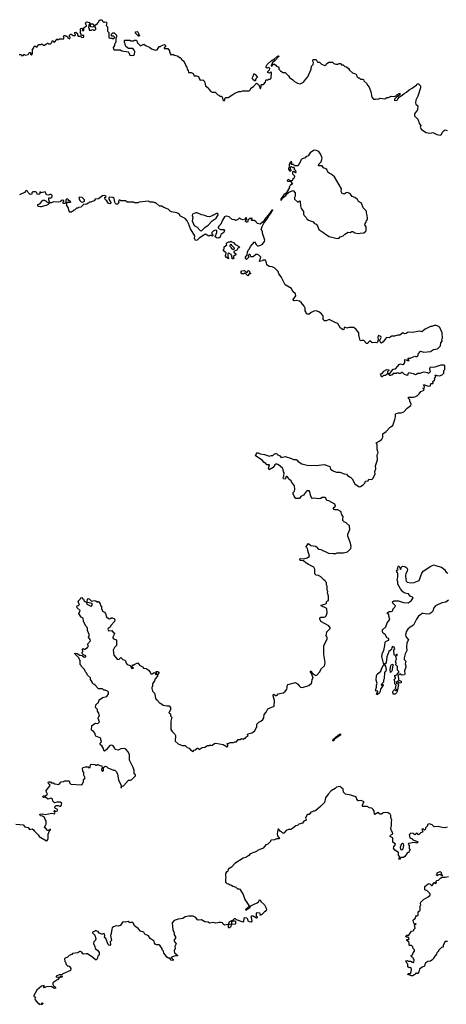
# Model space of a CAD drawing. Extents: x 2528705 to 2678277, y 911730 to 1023331.
# Tile 49 of 241: x 2600124 to 2606670, y 933367 to 948482. Entities that reach past the tile are written whole.
import ezdxf

# ---------------------------------------------------------------- set-up
doc = ezdxf.new("R2010")
doc.units = 0

msp = doc.modelspace()

# ---------------------------------------------------------------- linework, layer by layer
at = {"layer": '0CON20XD'}
for points in [[(2600115, 947950), (2600148, 947948), (2600155, 947930), (2600178, 947932), (2600185, 947950), (2600195, 947950), (2600205, 947940), (2600255, 947950), (2600262, 947968), (2600275, 947980), (2600288, 947978), (2600290, 947955), (2600305, 947940), (2600320, 947965), (2600320, 948025), (2600338, 948052), (2600340, 948065), (2600355, 948080), (2600385, 948062), (2600415, 948100), (2600455, 948100), (2600465, 948110), (2600482, 948092), (2600505, 948090), (2600522, 948108), (2600538, 948112), (2600545, 948120), (2600555, 948120), (2600565, 948110), (2600597, 948113), (2600618, 948132), (2600622, 948158), (2600638, 948158), (2600642, 948142), (2600655, 948140), (2600688, 948172), (2600695, 948190), (2600705, 948180), (2600725, 948180), (2600735, 948190), (2600775, 948190), (2600788, 948182), (2600800, 948195), (2600800, 948215), (2600790, 948225), (2600805, 948240), (2600825, 948240), (2600832, 948232), (2600848, 948228), (2600858, 948218), (2600862, 948202), (2600895, 948190), (2600900, 948215), (2600890, 948225), (2600890, 948245), (2600902, 948258), (2600915, 948260), (2600945, 948240), (2600975, 948240), (2600980, 948255), (2600970, 948265), (2600970, 948285), (2600985, 948290), (2601008, 948268), (2601010, 948245), (2601022, 948232), (2601055, 948230), (2601075, 948210), (2601108, 948212), (2601108, 948238), (2601072, 948242), (2601050, 948295), (2601060, 948305), (2601058, 948318), (2601050, 948325), (2601062, 948348), (2601075, 948350), (2601090, 948335), (2601080, 948325), (2601092, 948312), (2601108, 948322), (2601110, 948355), (2601132, 948378), (2601150, 948385), (2601150, 948395), (2601132, 948425), (2601140, 948440), (2601155, 948450), (2601188, 948438), (2601205, 948420), (2601247, 948417), (2601260, 948405), (2601260, 948385), (2601245, 948370), (2601212, 948372), (2601210, 948405), (2601205, 948410), (2601192, 948408), (2601182, 948398), (2601180, 948355), (2601190, 948345), (2601192, 948322), (2601225, 948320), (2601232, 948328), (2601245, 948330), (2601255, 948320), (2601275, 948320), (2601290, 948335), (2601290, 948355), (2601280, 948365), (2601282, 948398), (2601318, 948422), (2601322, 948438), (2601338, 948452), (2601342, 948468), (2601358, 948482), (2601375, 948482), (2601390, 948475), (2601395, 948460), (2601415, 948440), (2601425, 948450), (2601450, 948445), (2601460, 948435), (2601450, 948395), (2601470, 948375), (2601470, 948305), (2601490, 948285), (2601490, 948205), (2601515, 948198), (2601535, 948200), (2601545, 948192), (2601567, 948193), (2601578, 948202), (2601580, 948215), (2601565, 948230), (2601535, 948230), (2601530, 948235), (2601532, 948258), (2601555, 948280), (2601575, 948280), (2601608, 948245), (2601610, 948215), (2601600, 948205), (2601600, 948145), (2601590, 948115), (2601580, 948105), (2601580, 948085), (2601560, 948055), (2601562, 948032), (2601575, 948020), (2601665, 948020), (2601693, 948003), (2601787, 947987), (2601798, 947978), (2601815, 947940), (2601845, 947932), (2601872, 947938), (2601885, 947950), (2601892, 947992), (2601880, 948015), (2601858, 948038), (2601795, 948040), (2601752, 948072), (2601748, 948088), (2601740, 948095), (2601740, 948115), (2601730, 948125), (2601730, 948165), (2601735, 948170), (2601815, 948170), (2601825, 948160), (2601875, 948160), (2601885, 948170), (2601915, 948170), (2601932, 948125), (2601975, 948080), (2602027, 948107), (2602065, 948080), (2602115, 948062), (2602145, 948037), (2602205, 948013), (2602232, 948018), (2602265, 948070), (2602285, 948070), (2602295, 948080), (2602345, 948100), (2602360, 948085), (2602360, 948065), (2602342, 948048), (2602342, 948042), (2602398, 948038), (2602420, 948005), (2602420, 947985), (2602438, 947958), (2602442, 947942), (2602455, 947950), (2602485, 947950), (2602495, 947940), (2602545, 947930), (2602575, 947900), (2602585, 947900), (2602600, 947885), (2602600, 947875), (2602635, 947850), (2602662, 947805), (2602673, 947773), (2602690, 947755), (2602693, 947723), (2602710, 947705), (2602712, 947672), (2602755, 947670), (2602785, 947658), (2602802, 947622), (2602835, 947622), (2602865, 947610), (2602875, 947580), (2602895, 947552), (2602935, 947558), (2602949, 947549), (2602967, 947517), (2602977, 947465), (2603018, 947438), (2603027, 947415), (2603055, 947378), (2603075, 947368), (2603125, 947370), (2603165, 947330), (2603180, 947325), (2603195, 947310), (2603217, 947307), (2603228, 947298), (2603243, 947253), (2603255, 947240), (2603265, 947240), (2603272, 947255), (2603270, 947275), (2603285, 947290), (2603322, 947288), (2603395, 947332), (2603423, 947357), (2603485, 947382), (2603515, 947378), (2603545, 947388), (2603645, 947390), (2603665, 947410), (2603671, 947429), (2603710, 947455), (2603755, 947510), (2603786, 947486), (2603799, 947469), (2603812, 947425), (2603820, 947425), (2603830, 947455), (2603830, 947485), (2603835, 947490), (2603865, 947490), (2603898, 947522), (2603900, 947555), (2603905, 947560), (2603935, 947560), (2603945, 947570), (2603968, 947572), (2603980, 947585), (2603990, 947665), (2603975, 947680), (2603955, 947660), (2603930, 947665), (2603930, 947685), (2603958, 947712), (2603960, 947735), (2603945, 947750), (2603915, 947740), (2603902, 947752), (2603923, 947795), (2603985, 947850), (2604035, 947880), (2604080, 947925), (2604095, 947930), (2604100, 947925), (2604098, 947915), (2604072, 947898), (2604066, 947874), (2604042, 947858), (2604015, 947830), (2604000, 947825), (2604000, 947805), (2603982, 947785), (2603982, 947772), (2603995, 947770), (2604012, 947798), (2604035, 947802), (2604053, 947783), (2604065, 947768), (2604100, 947755), (2604100, 947725), (2604120, 947705), (2604125, 947690), (2604135, 947690), (2604163, 947673), (2604195, 947670), (2604249, 947619), (2604264, 947594), (2604315, 947560), (2604338, 947535), (2604386, 947506), (2604425, 947499), (2604479, 947521), (2604508, 947565), (2604543, 947605), (2604598, 947725), (2604603, 947767), (2604627, 947793), (2604630, 947825), (2604620, 947845), (2604625, 947870), (2604675, 947870), (2604692, 947832), (2604725, 947830), (2604755, 947800), (2604805, 947780), (2604820, 947785), (2604830, 947805), (2604865, 947830), (2604925, 947830), (2604945, 947810), (2604975, 947802), (2605005, 947802), (2605025, 947812), (2605045, 947810), (2605062, 947792), (2605087, 947787), (2605115, 947762), (2605137, 947757), (2605170, 947735), (2605185, 947710), (2605230, 947665), (2605275, 947650), (2605290, 947635), (2605295, 947610), (2605315, 947590), (2605335, 947588), (2605355, 947570), (2605385, 947572), (2605398, 947565), (2605404, 947544), (2605450, 947505), (2605460, 947475), (2605486, 947446), (2605512, 947375), (2605528, 947295), (2605555, 947262), (2605585, 947260), (2605595, 947270), (2605625, 947262), (2605655, 947280), (2605725, 947270), (2605755, 947290), (2605785, 947290), (2605825, 947308), (2605877, 947303), (2605898, 947312), (2605913, 947327)], [(2601955, 948230), (2601945, 948230), (2601900, 948275), (2601902, 948298), (2601925, 948300), (2601940, 948285), (2601952, 948252), (2601960, 948245), (2601955, 948230)], [(2603735, 947540), (2603702, 947562), (2603691, 947585), (2603712, 947625), (2603715, 947650), (2603725, 947650), (2603739, 947639), (2603770, 947605), (2603770, 947595), (2603746, 947574), (2603735, 947540)], [(2605913, 947327), (2605945, 947348), (2605955, 947350), (2605960, 947345), (2605955, 947330), (2605938, 947312), (2605910, 947300), (2605875, 947260), (2605875, 947240), (2605914, 947246), (2605924, 947266), (2605954, 947296), (2605995, 947323), (2606025, 947352), (2606059, 947371), (2606102, 947408), (2606148, 947432), (2606185, 947462), (2606213, 947477), (2606225, 947498), (2606245, 947500), (2606272, 947465), (2606272, 947438), (2606235, 947310), (2606204, 947246), (2606198, 947205), (2606200, 947185), (2606232, 947162), (2606227, 947097), (2606180, 947035), (2606180, 947005), (2606232, 946955), (2606257, 946885), (2606277, 946857), (2606270, 946835), (2606287, 946797), (2606361, 946751), (2606415, 946741), (2606446, 946744), (2606465, 946752), (2606525, 946720), (2606575, 946710), (2606595, 946721), (2606612, 946755), (2606635, 946782), (2606655, 946790), (2606685, 946780)], [(2604995, 945122), (2605005, 945130), (2605025, 945130), (2605043, 945147), (2605085, 945162), (2605115, 945192), (2605165, 945222), (2605195, 945218), (2605218, 945232), (2605235, 945232), (2605265, 945210), (2605325, 945200), (2605347, 945207), (2605405, 945210), (2605436, 945234), (2605442, 945245), (2605438, 945305), (2605422, 945335), (2605423, 945353), (2605442, 945375), (2605443, 945407), (2605460, 945415), (2605463, 945435), (2605457, 945477), (2605443, 945515), (2605446, 945545), (2605393, 945595), (2605368, 945665), (2605324, 945694), (2605305, 945722), (2605285, 945740), (2605265, 945753), (2605226, 945766), (2605200, 945805), (2605187, 945815), (2605155, 945831), (2605132, 945825), (2605105, 945802), (2605070, 945815), (2605057, 945847), (2605062, 945885), (2604955, 946068), (2604903, 946113), (2604874, 946124), (2604851, 946141), (2604835, 946182), (2604823, 946193), (2604785, 946208), (2604765, 946238), (2604710, 946240), (2604712, 946265), (2604750, 946300), (2604766, 946356), (2604746, 946415), (2604715, 946460), (2604674, 946474), (2604655, 946480), (2604634, 946476), (2604581, 946439), (2604550, 946395), (2604515, 946378), (2604505, 946362), (2604460, 946345), (2604440, 946325), (2604430, 946295), (2604410, 946275), (2604395, 946240), (2604345, 946240), (2604325, 946260), (2604302, 946262), (2604290, 946275), (2604300, 946285), (2604295, 946310), (2604270, 946285), (2604268, 946272), (2604260, 946265), (2604260, 946235), (2604270, 946225), (2604250, 946205), (2604250, 946185), (2604258, 946178), (2604262, 946162), (2604285, 946160), (2604290, 946165), (2604288, 946178), (2604280, 946185), (2604280, 946225), (2604295, 946230), (2604312, 946212), (2604325, 946220), (2604338, 946208), (2604330, 946195), (2604358, 946168), (2604362, 946138), (2604355, 946130), (2604325, 946150), (2604310, 946145), (2604310, 946115), (2604338, 946088), (2604340, 946075), (2604330, 946045), (2604312, 946028), (2604305, 946010), (2604275, 946010), (2604245, 946028), (2604230, 946015), (2604235, 946002), (2604278, 945998), (2604310, 945965), (2604272, 945938), (2604270, 945925), (2604260, 945915), (2604262, 945905), (2604211, 945819), (2604175, 945792), (2604132, 945732), (2604130, 945710), (2604135, 945712), (2604174, 945756), (2604208, 945782), (2604222, 945808), (2604254, 945836), (2604318, 945858), (2604350, 945825), (2604350, 945775), (2604338, 945752), (2604338, 945728), (2604388, 945688), (2604402, 945688), (2604415, 945700), (2604428, 945688), (2604432, 945625), (2604442, 945585), (2604477, 945537), (2604478, 945495), (2604488, 945475), (2604518, 945448), (2604530, 945425), (2604555, 945403), (2604625, 945378), (2604645, 945352), (2604675, 945342), (2604696, 945316), (2604715, 945262), (2604793, 945213), (2604815, 945188), (2604870, 945155), (2604995, 945122)], [(2605622, 943565), (2605616, 943534), (2605605, 943520), (2605585, 943527), (2605533, 943523), (2605495, 943550), (2605470, 943525), (2605468, 943512), (2605445, 943512), (2605405, 943557), (2605377, 943557), (2605355, 943550), (2605343, 943575), (2605327, 943647), (2605327, 943677), (2605289, 943729), (2605250, 943755), (2605175, 943757), (2605145, 943748), (2605125, 943758), (2605105, 943757), (2605100, 943725), (2605085, 943720), (2605047, 943747), (2605005, 943818), (2604975, 943827), (2604875, 943878), (2604825, 943860), (2604802, 943862), (2604782, 943882), (2604778, 943935), (2604755, 943968), (2604715, 943997), (2604675, 944013), (2604635, 944010), (2604608, 943992), (2604595, 943990), (2604565, 943960), (2604535, 943960), (2604520, 943975), (2604520, 943985), (2604502, 944015), (2604502, 944055), (2604488, 944085), (2604448, 944138), (2604415, 944160), (2604372, 944172), (2604335, 944168), (2604324, 944174), (2604322, 944185), (2604359, 944245), (2604355, 944272), (2604315, 944312), (2604293, 944355), (2604195, 944410), (2604134, 944534), (2604102, 944582), (2604092, 944615), (2604039, 944669), (2603999, 944689), (2603953, 944693), (2603915, 944720), (2603912, 944752), (2603895, 944790), (2603855, 944790), (2603847, 944783), (2603802, 944772), (2603822, 944835), (2603795, 944870), (2603775, 944878), (2603745, 944877), (2603705, 944842), (2603675, 944842), (2603668, 944848), (2603665, 944870), (2603657, 944877), (2603643, 944877), (2603630, 944865), (2603640, 944835), (2603605, 944802), (2603588, 944818), (2603588, 944835), (2603612, 944875), (2603619, 944915), (2603631, 944945), (2603649, 944965), (2603665, 945001), (2603725, 945070), (2603751, 945031), (2603775, 945012), (2603795, 945012), (2603845, 945032), (2603882, 945075), (2603886, 945096), (2603850, 945205), (2603850, 945225), (2603845, 945240), (2603830, 945255), (2603843, 945307), (2603869, 945361), (2603922, 945425), (2603951, 945479), (2603975, 945507), (2603998, 945552), (2604006, 945555), (2604006, 945566), (2604003, 945557), (2603995, 945556), (2603942, 945488), (2603896, 945435), (2603871, 945389), (2603815, 945342), (2603772, 945352), (2603752, 945372), (2603748, 945388), (2603732, 945392), (2603725, 945400), (2603682, 945402), (2603680, 945415), (2603690, 945425), (2603685, 945440), (2603675, 945430), (2603655, 945430), (2603632, 945408), (2603620, 945375), (2603605, 945372), (2603590, 945385), (2603592, 945408), (2603610, 945415), (2603605, 945440), (2603595, 945440), (2603578, 945422), (2603555, 945412), (2603515, 945420), (2603495, 945440), (2603468, 945412), (2603435, 945400), (2603425, 945410), (2603385, 945413), (2603336, 945456), (2603304, 945464), (2603275, 945462), (2603264, 945455), (2603234, 945405), (2603212, 945345), (2603180, 945315), (2603170, 945295), (2603170, 945285), (2603185, 945270), (2603205, 945263), (2603255, 945262), (2603268, 945245), (2603256, 945214), (2603210, 945185), (2603198, 945142), (2603175, 945128), (2603142, 945132), (2603120, 945155), (2603128, 945162), (2603150, 945215), (2603150, 945245), (2603125, 945250), (2603093, 945237), (2603070, 945215), (2603070, 945195), (2603088, 945178), (2603088, 945162), (2603075, 945160), (2603065, 945170), (2603045, 945170), (2603038, 945162), (2603025, 945160), (2602975, 945188), (2602965, 945187), (2602880, 945130), (2602845, 945100), (2602822, 945092), (2602808, 945125), (2602812, 945162), (2602745, 945270), (2602713, 945353), (2602694, 945394), (2602665, 945432), (2602590, 945465), (2602580, 945475), (2602580, 945485), (2602555, 945508), (2602535, 945518), (2602455, 945532), (2602430, 945545), (2602400, 945575), (2602335, 945600), (2602305, 945622), (2602268, 945618), (2602215, 945670), (2602195, 945670), (2602175, 945680), (2602125, 945682), (2602095, 945698), (2601955, 945680), (2601935, 945670), (2601885, 945670), (2601875, 945680), (2601775, 945680), (2601745, 945700), (2601675, 945700), (2601665, 945710), (2601645, 945710), (2601640, 945685), (2601650, 945675), (2601625, 945650), (2601605, 945650), (2601592, 945662), (2601583, 945683), (2601575, 945740), (2601555, 945752), (2601505, 945760), (2601493, 945747), (2601492, 945725), (2601520, 945675), (2601518, 945662), (2601505, 945658), (2601485, 945662), (2601474, 945674), (2601460, 945700), (2601440, 945715), (2601430, 945735), (2601432, 945758), (2601445, 945760), (2601450, 945775), (2601425, 945782), (2601395, 945780), (2601335, 945730), (2601283, 945727), (2601268, 945702), (2601235, 945692), (2601215, 945680), (2601195, 945680), (2601185, 945670), (2601172, 945668), (2601155, 945650), (2601103, 945647), (2601070, 945615), (2601068, 945602), (2601025, 945600), (2601015, 945590), (2600995, 945590), (2600965, 945560), (2600955, 945560), (2600935, 945540), (2600922, 945538), (2600915, 945530), (2600895, 945530), (2600882, 945542), (2600867, 945597), (2600848, 945628), (2600848, 945658), (2600840, 945665), (2600855, 945680), (2600905, 945680), (2600910, 945685), (2600895, 945700), (2600872, 945702), (2600870, 945715), (2600857, 945727), (2600845, 945727), (2600830, 945715), (2600830, 945675), (2600815, 945660), (2600792, 945662), (2600790, 945685), (2600800, 945695), (2600800, 945705), (2600785, 945712), (2600760, 945705), (2600742, 945688), (2600715, 945682), (2600645, 945688), (2600607, 945673), (2600595, 945670), (2600582, 945682), (2600570, 945715), (2600572, 945748), (2600605, 945750), (2600620, 945765), (2600620, 945785), (2600607, 945797), (2600585, 945798), (2600565, 945790), (2600535, 945792), (2600515, 945840), (2600455, 945822), (2600430, 945840), (2600430, 945815), (2600415, 945800), (2600392, 945802), (2600385, 945830), (2600365, 945838), (2600325, 945838), (2600310, 945825), (2600308, 945802), (2600285, 945800), (2600255, 945830), (2600245, 945850), (2600225, 945858), (2600195, 945832), (2600120, 945795)], [(2600445, 945608), (2600410, 945615), (2600400, 945625), (2600400, 945645), (2600430, 945655), (2600470, 945695), (2600475, 945710), (2600505, 945710), (2600515, 945700), (2600525, 945700), (2600545, 945680), (2600580, 945665), (2600560, 945645), (2600540, 945635), (2600455, 945612), (2600445, 945608)], [(2601085, 945682), (2601120, 945695), (2601117, 945717), (2601080, 945755), (2601042, 945758), (2601032, 945745), (2601048, 945705), (2601065, 945688), (2601085, 945682)], [(2602915, 945242), (2602965, 945293), (2603015, 945327), (2603076, 945394), (2603136, 945434), (2603168, 945485), (2603165, 945510), (2603143, 945507), (2603095, 945480), (2603085, 945480), (2603075, 945470), (2603035, 945458), (2603001, 945461), (2602965, 945478), (2602915, 945488), (2602845, 945518), (2602825, 945518), (2602774, 945496), (2602768, 945475), (2602778, 945445), (2602770, 945395), (2602802, 945325), (2602846, 945296), (2602895, 945248), (2602915, 945242)], [(2603405, 944810), (2603382, 944812), (2603380, 944855), (2603372, 944862), (2603368, 944878), (2603335, 944900), (2603320, 944895), (2603320, 944835), (2603330, 944825), (2603328, 944812), (2603308, 944828), (2603295, 944830), (2603280, 944855), (2603290, 944905), (2603250, 944935), (2603250, 944955), (2603260, 944965), (2603260, 944995), (2603300, 945025), (2603292, 945045), (2603301, 945059), (2603335, 945072), (2603355, 945070), (2603365, 945080), (2603372, 945072), (2603405, 945060), (2603432, 945032), (2603468, 945018), (2603482, 945002), (2603500, 944995), (2603485, 944980), (2603470, 944975), (2603458, 944942), (2603410, 944925), (2603412, 944912), (2603438, 944888), (2603440, 944875), (2603400, 944845), (2603402, 944832), (2603410, 944825), (2603405, 944810)], [(2603415, 944960), (2603420, 944975), (2603380, 945015), (2603380, 945025), (2603355, 945030), (2603350, 945005), (2603370, 944985), (2603370, 944975), (2603395, 944960), (2603415, 944960)], [(2603625, 944550), (2603585, 944590), (2603575, 944590), (2603565, 944580), (2603532, 944582), (2603518, 944605), (2603531, 944629), (2603572, 944632), (2603605, 944600), (2603618, 944612), (2603622, 944628), (2603635, 944630), (2603650, 944615), (2603652, 944602), (2603670, 944585), (2603642, 944578), (2603625, 944550)], [(2602385, 937950), (2602417, 937947), (2602440, 937925), (2602438, 937895), (2602412, 937835), (2602440, 937825), (2602440, 937795), (2602456, 937775), (2602444, 937714), (2602442, 937585), (2602464, 937554), (2602502, 937515), (2602512, 937495), (2602510, 937405), (2602555, 937368), (2602618, 937338), (2602665, 937340), (2602692, 937312), (2602725, 937300), (2602742, 937275), (2602785, 937250), (2602802, 937268), (2602818, 937272), (2602845, 937300), (2602858, 937298), (2602875, 937280), (2602925, 937310), (2602967, 937313), (2603005, 937340), (2603035, 937340), (2603045, 937350), (2603055, 937340), (2603077, 937343), (2603115, 937370), (2603135, 937377), (2603244, 937354), (2603305, 937320), (2603318, 937325), (2603320, 937335), (2603318, 937348), (2603300, 937365), (2603305, 937370), (2603325, 937370), (2603355, 937388), (2603405, 937388), (2603425, 937398), (2603452, 937398), (2603475, 937430), (2603505, 937430), (2603525, 937450), (2603555, 937440), (2603575, 937452), (2603587, 937453), (2603597, 937473), (2603627, 937493), (2603620, 937505), (2603625, 937520), (2603687, 937533), (2603729, 937561), (2603760, 937625), (2603763, 937667), (2603794, 937696), (2603825, 937712), (2603855, 937740), (2603868, 937765), (2603873, 937817), (2603907, 937853), (2603930, 937905), (2604027, 937943), (2604033, 938033), (2604014, 938104), (2604015, 938120), (2604025, 938130), (2604048, 938108), (2604065, 938108), (2604076, 938114), (2604088, 938132), (2604165, 938150), (2604195, 938168), (2604223, 938205), (2604229, 938225), (2604227, 938255), (2604238, 938275), (2604355, 938309), (2604389, 938289), (2604415, 938251), (2604435, 938237), (2604465, 938230), (2604560, 938260), (2604599, 938295), (2604609, 938315), (2604611, 938355), (2604626, 938375), (2604602, 938445), (2604585, 938460), (2604585, 938482), (2604595, 938486), (2604611, 938451), (2604653, 938423), (2604665, 938417), (2604685, 938418), (2604722, 938465), (2604755, 938520), (2604800, 938565), (2604807, 938583), (2604812, 938615), (2604790, 938735), (2604790, 938815), (2604793, 938875), (2604840, 938975), (2604840, 939005), (2604822, 939025), (2604832, 939045), (2604838, 939085), (2604888, 939135), (2604887, 939147), (2604865, 939178), (2604746, 939246), (2604727, 939285), (2604731, 939299), (2604745, 939309), (2604795, 939308), (2604810, 939315), (2604825, 939330), (2604840, 939375), (2604835, 939440), (2604825, 939450), (2604750, 939485), (2604750, 939495), (2604820, 939515), (2604830, 939525), (2604830, 939545), (2604845, 939560), (2604860, 939565), (2604862, 939635), (2604848, 939685), (2604852, 939705), (2604842, 939725), (2604840, 939785), (2604830, 939805), (2604830, 939845), (2604810, 939865), (2604805, 939880), (2604795, 939880), (2604745, 939928), (2604711, 939951), (2604675, 939957), (2604650, 939975), (2604650, 940045), (2604636, 940076), (2604555, 940118), (2604536, 940136), (2604515, 940142), (2604480, 940175), (2604430, 940180), (2604420, 940205), (2604435, 940212), (2604485, 940207), (2604535, 940222), (2604570, 940245), (2604543, 940333), (2604540, 940365), (2604525, 940380), (2604520, 940395), (2604555, 940440), (2604593, 940413), (2604665, 940398), (2604687, 940387), (2604695, 940370), (2604715, 940352), (2604745, 940348), (2604864, 940294), (2604935, 940288), (2604975, 940290), (2604995, 940300), (2605045, 940298), (2605095, 940300), (2605156, 940314), (2605204, 940366), (2605210, 940395), (2605200, 940445), (2605160, 940555), (2605160, 940585), (2605190, 940655), (2605182, 940715), (2605135, 940760), (2605103, 940773), (2605084, 940794), (2605080, 940815), (2605088, 940855), (2605069, 940879), (2605050, 940935), (2605005, 940958), (2604965, 940957), (2604950, 940965), (2604933, 940987), (2604970, 941015), (2604958, 941045), (2604865, 941097), (2604835, 941102), (2604820, 941135), (2604805, 941150), (2604765, 941150), (2604747, 941133), (2604735, 941130), (2604705, 941128), (2604655, 941138), (2604612, 941132), (2604600, 941145), (2604584, 941184), (2604577, 941237), (2604565, 941252), (2604535, 941250), (2604525, 941243), (2604479, 941181), (2604440, 941165), (2604415, 941130), (2604362, 941132), (2604335, 941170), (2604320, 941205), (2604320, 941225), (2604338, 941245), (2604346, 941274), (2604343, 941325), (2604295, 941390), (2604290, 941405), (2604255, 941430), (2604250, 941445), (2604228, 941468), (2604215, 941470), (2604205, 941460), (2604195, 941430), (2604170, 941435), (2604166, 941455), (2604177, 941475), (2604180, 941525), (2604171, 941541), (2604167, 941577), (2604156, 941596), (2604095, 941648), (2604075, 941657), (2604055, 941658), (2604041, 941649), (2604015, 941608), (2603953, 941573), (2603945, 941580), (2603942, 941595), (2603955, 941650), (2603915, 941648), (2603899, 941669), (2603874, 941684), (2603845, 941722), (2603740, 941785), (2603748, 941805), (2603775, 941840), (2603815, 941818), (2603879, 941809), (2603955, 941784), (2603985, 941794), (2604007, 941793), (2604030, 941815), (2604065, 941830), (2604077, 941807), (2604115, 941788), (2604135, 941762), (2604195, 941776), (2604296, 941746), (2604325, 941732), (2604365, 941732), (2604383, 941723), (2604394, 941704), (2604425, 941678), (2604455, 941663), (2604535, 941643), (2604675, 941638), (2604795, 941656), (2604883, 941623), (2604895, 941582), (2604945, 941550), (2604985, 941534), (2605036, 941534), (2605105, 941513), (2605138, 941508), (2605152, 941485), (2605206, 941456), (2605225, 941432), (2605265, 941358), (2605335, 941311), (2605355, 941314), (2605395, 941341), (2605420, 941365), (2605431, 941399), (2605470, 941405), (2605483, 941427), (2605525, 941422), (2605545, 941438), (2605580, 941505), (2605572, 941545), (2605587, 941587), (2605582, 941635), (2605613, 941727), (2605608, 941805), (2605622, 941835), (2605607, 941887), (2605610, 941965), (2605592, 941988), (2605605, 941990), (2605650, 942015), (2605682, 942045), (2605698, 942075), (2605694, 942126), (2605749, 942161), (2605811, 942229), (2605848, 942255), (2605882, 942345), (2605892, 942385), (2605890, 942425), (2605902, 942438), (2605937, 942447), (2605975, 942448), (2606020, 942465), (2606071, 942519), (2606125, 942560), (2606132, 942582), (2606110, 942625), (2606110, 942645), (2606090, 942665), (2606092, 942688), (2606165, 942690), (2606202, 942698), (2606215, 942710), (2606225, 942710), (2606255, 942740), (2606278, 942775), (2606328, 942795), (2606325, 942810), (2606310, 942825), (2606340, 942835), (2606320, 942875), (2606335, 942878), (2606395, 942858), (2606425, 942860), (2606432, 942898), (2606465, 942900), (2606470, 942905), (2606468, 942918), (2606460, 942925), (2606475, 942940), (2606485, 942940), (2606492, 942965), (2606490, 942985), (2606510, 942995), (2606500, 943025), (2606515, 943027), (2606528, 943018), (2606566, 943014), (2606605, 943030), (2606630, 943055), (2606630, 943095), (2606650, 943115), (2606650, 943175), (2606635, 943180), (2606585, 943177), (2606495, 943148), (2606455, 943143), (2606425, 943148), (2606415, 943140), (2606410, 943125), (2606420, 943075), (2606395, 943050), (2606385, 943060), (2606325, 943070), (2606303, 943067), (2606265, 943050), (2606235, 943050), (2606210, 943035), (2606195, 943033), (2606167, 943047), (2606095, 943060), (2606080, 943045), (2606075, 943020), (2606030, 943035), (2606000, 943065), (2605985, 943068), (2605965, 943050), (2605945, 943050), (2605925, 943060), (2605912, 943058), (2605905, 943050), (2605855, 943050), (2605838, 943032), (2605822, 943028), (2605815, 943020), (2605802, 943022), (2605785, 943040), (2605755, 943040), (2605735, 943020), (2605705, 943020), (2605688, 943002), (2605675, 943000), (2605660, 943045), (2605685, 943050), (2605710, 943085), (2605755, 943110), (2605787, 943107), (2605790, 943095), (2605770, 943075), (2605770, 943055), (2605775, 943050), (2605805, 943050), (2605855, 943120), (2605890, 943125), (2605928, 943162), (2605945, 943188), (2605965, 943197), (2605995, 943188), (2606020, 943195), (2606032, 943218), (2606032, 943265), (2606055, 943262), (2606075, 943252), (2606100, 943250), (2606083, 943273), (2606083, 943287), (2606115, 943287), (2606185, 943318), (2606205, 943310), (2606225, 943312), (2606238, 943325), (2606240, 943355), (2606258, 943372), (2606260, 943385), (2606275, 943392), (2606325, 943380), (2606425, 943387), (2606475, 943419), (2606535, 943430), (2606552, 943445), (2606580, 943475), (2606588, 943522), (2606608, 943545), (2606603, 943575), (2606610, 943595), (2606609, 943675), (2606569, 943759), (2606554, 943774), (2606515, 943788), (2606485, 943790), (2606446, 943774), (2606425, 943774), (2606345, 943733), (2606295, 943693), (2606265, 943702), (2606145, 943679), (2606086, 943684), (2606055, 943664), (2606035, 943659), (2606005, 943673), (2605955, 943642), (2605925, 943640), (2605875, 943622), (2605835, 943622), (2605795, 943598), (2605755, 943603), (2605745, 943600), (2605703, 943537), (2605675, 943518), (2605665, 943520), (2605650, 943555), (2605650, 943565), (2605672, 943605), (2605665, 943618), (2605628, 943632), (2605618, 943615), (2605622, 943565)], [(2606705, 939570), (2606665, 939541), (2606599, 939531), (2606506, 939484), (2606477, 939453), (2606464, 939405), (2606445, 939381), (2606415, 939361), (2606375, 939355), (2606315, 939367), (2606295, 939365), (2606277, 939353), (2606245, 939325), (2606212, 939278), (2606165, 939186), (2606115, 939157), (2606081, 939128), (2606057, 939093), (2606046, 939045), (2606049, 939015), (2606062, 938992), (2606090, 938965), (2606063, 938917), (2606059, 938855), (2606065, 938800), (2606037, 938745), (2606024, 938684), (2606025, 938660), (2606048, 938635), (2606038, 938595), (2606048, 938565), (2606047, 938545), (2606027, 938485), (2606034, 938436), (2606026, 938424), (2605995, 938421), (2605975, 938423), (2605955, 938438), (2605933, 938417), (2605938, 938348), (2605942, 938342), (2605975, 938328), (2605979, 938311), (2605976, 938304), (2605948, 938298), (2605925, 938330), (2605902, 938308), (2605912, 938292), (2605928, 938288), (2605937, 938277), (2605915, 938170), (2605905, 938148), (2605885, 938130), (2605855, 938130), (2605852, 938165), (2605860, 938185), (2605875, 938200), (2605895, 938180), (2605910, 938195), (2605890, 938215), (2605900, 938265), (2605882, 938285), (2605882, 938325), (2605872, 938355), (2605890, 938375), (2605890, 938385), (2605878, 938398), (2605882, 938415), (2605913, 938427), (2605940, 938465), (2605940, 938475), (2605922, 938495), (2605923, 938553), (2605898, 938578), (2605901, 938605), (2605892, 938635), (2605907, 938667), (2605898, 938712), (2605905, 938720), (2605915, 938720), (2605918, 938735), (2605915, 938740), (2605905, 938738), (2605888, 938722), (2605868, 938728), (2605867, 938803), (2605880, 938825), (2605869, 938849), (2605845, 938862), (2605832, 938845), (2605830, 938815), (2605790, 938785), (2605759, 938701), (2605749, 938615), (2605735, 938597), (2605715, 938590), (2605705, 938602), (2605682, 938705), (2605692, 938765), (2605713, 938797), (2605728, 938875), (2605730, 938925), (2605745, 938942), (2605788, 938955), (2605788, 938985), (2605765, 938990), (2605733, 939043), (2605702, 939065), (2605692, 939085), (2605690, 939115), (2605740, 939160), (2605760, 939225), (2605803, 939275), (2605788, 939325), (2605790, 939355), (2605775, 939360), (2605762, 939375), (2605795, 939398), (2605825, 939398), (2605840, 939405), (2605850, 939415), (2605848, 939435), (2605882, 939465), (2605888, 939485), (2605852, 939525), (2605843, 939545), (2605865, 939563), (2605883, 939563), (2605935, 939559), (2606015, 939536), (2606085, 939533), (2606129, 939561), (2606160, 939605), (2606152, 939615), (2606115, 939634), (2606089, 939669), (2606035, 939679), (2606005, 939700), (2605966, 939745), (2605927, 939815), (2605928, 939855), (2605917, 939885), (2605928, 939925), (2605927, 939975), (2605923, 939993), (2605908, 940015), (2605915, 940030), (2605930, 940035), (2605920, 940055), (2605935, 940098), (2605950, 940085), (2605965, 940040), (2605982, 940078), (2605998, 940092), (2606035, 940088), (2606065, 940068), (2606073, 940045), (2606071, 940015), (2606049, 939981), (2606042, 939948), (2606048, 939885), (2606054, 939864), (2606069, 939849), (2606125, 939839), (2606175, 939843), (2606253, 939875), (2606296, 939984), (2606315, 940015), (2606435, 940092), (2606478, 940112), (2606505, 940106), (2606596, 940076), (2606641, 940041), (2606670, 940000), (2606695, 939984)], [(2600063, 936133), (2600125, 936130), (2600175, 936120), (2600203, 936093), (2600255, 936080), (2600275, 936052), (2600315, 936062), (2600336, 936046), (2600345, 936030), (2600405, 935970), (2600421, 935941), (2600535, 935879), (2600547, 935883), (2600556, 935895), (2600561, 935915), (2600561, 935979), (2600582, 936028), (2600597, 936045), (2600597, 936057), (2600572, 936038), (2600555, 936038), (2600543, 936043), (2600525, 936070), (2600512, 936072), (2600502, 936082), (2600522, 936128), (2600530, 936135), (2600530, 936185), (2600513, 936203), (2600502, 936235), (2600475, 936258), (2600445, 936260), (2600432, 936285), (2600475, 936291), (2600515, 936282), (2600615, 936302), (2600655, 936292), (2600662, 936305), (2600660, 936320), (2600650, 936325), (2600655, 936350), (2600660, 936345), (2600660, 936320), (2600700, 936335), (2600710, 936345), (2600700, 936365), (2600672, 936372), (2600662, 936382), (2600663, 936397), (2600685, 936420), (2600715, 936420), (2600735, 936410), (2600755, 936410), (2600767, 936433), (2600768, 936455), (2600745, 936468), (2600695, 936472), (2600655, 936460), (2600632, 936485), (2600627, 936517), (2600617, 936527), (2600605, 936530), (2600555, 936518), (2600515, 936550), (2600495, 936540), (2600484, 936544), (2600480, 936555), (2600483, 936567), (2600525, 936572), (2600550, 936595), (2600533, 936623), (2600531, 936649), (2600590, 936725), (2600588, 936738), (2600570, 936745), (2600562, 936765), (2600565, 936780), (2600595, 936780), (2600608, 936768), (2600635, 936768), (2600663, 936753), (2600725, 936740), (2600758, 936782), (2600795, 936788), (2600815, 936800), (2600875, 936800), (2600887, 936787), (2600890, 936765), (2600908, 936748), (2601075, 936738), (2601102, 936785), (2601105, 936810), (2601128, 936845), (2601102, 936895), (2601110, 936905), (2601110, 936925), (2601092, 936945), (2601088, 936992), (2601100, 937005), (2601135, 937013), (2601172, 937012), (2601185, 937000), (2601205, 937002), (2601210, 937045), (2601218, 937052), (2601275, 937050), (2601285, 937040), (2601305, 937040), (2601315, 937050), (2601325, 937050), (2601355, 937032), (2601385, 937030), (2601388, 936995), (2601378, 936975), (2601385, 936952), (2601395, 936942), (2601407, 936955), (2601412, 937005), (2601435, 937021), (2601456, 937016), (2601475, 936998), (2601563, 936963), (2601585, 936960), (2601608, 936938), (2601625, 936900), (2601641, 936815), (2601680, 936725), (2601674, 936694), (2601685, 936690), (2601692, 936718), (2601715, 936722), (2601794, 936806), (2601825, 936808), (2601845, 936818), (2601900, 936875), (2601898, 936888), (2601882, 936905), (2601879, 936955), (2601867, 937005), (2601810, 937115), (2601808, 937195), (2601790, 937245), (2601750, 937285), (2601732, 937292), (2601675, 937290), (2601635, 937268), (2601588, 937278), (2601580, 937305), (2601558, 937335), (2601535, 937343), (2601505, 937338), (2601455, 937278), (2601423, 937253), (2601413, 937263), (2601412, 937295), (2601390, 937325), (2601388, 937338), (2601375, 937340), (2601360, 937355), (2601360, 937375), (2601380, 937395), (2601370, 937425), (2601370, 937455), (2601294, 937484), (2601280, 937505), (2601280, 937525), (2601258, 937555), (2601223, 937575), (2601232, 937645), (2601285, 937682), (2601315, 937678), (2601330, 937685), (2601348, 937705), (2601328, 937755), (2601333, 937777), (2601350, 937795), (2601337, 937835), (2601318, 937865), (2601318, 937895), (2601288, 937925), (2601292, 937965), (2601315, 937990), (2601327, 937993), (2601350, 938045), (2601365, 938050), (2601395, 938078), (2601460, 938095), (2601488, 938135), (2601485, 938160), (2601470, 938175), (2601435, 938192), (2601415, 938192), (2601395, 938208), (2601332, 938212), (2601280, 938265), (2601280, 938275), (2601255, 938280), (2601240, 938295), (2601240, 938305), (2601210, 938355), (2601208, 938378), (2601162, 938422), (2601160, 938435), (2601152, 938442), (2601150, 938455), (2601132, 938472), (2601120, 938505), (2601072, 938552), (2601068, 938568), (2601052, 938582), (2601050, 938645), (2601040, 938655), (2601035, 938680), (2600962, 938755), (2600975, 938760), (2601005, 938754), (2601045, 938726), (2601080, 938720), (2601115, 938697), (2601136, 938704), (2601136, 938716), (2601101, 938731), (2601084, 938754), (2601080, 938775), (2601090, 938785), (2601090, 938795), (2601080, 938815), (2601095, 938828), (2601108, 938818), (2601125, 938818), (2601166, 938844), (2601177, 938865), (2601163, 938897), (2601208, 938945), (2601206, 938966), (2601178, 939005), (2601192, 939028), (2601192, 939045), (2601163, 939105), (2601162, 939145), (2601142, 939165), (2601102, 939245), (2601100, 939295), (2601065, 939310), (2601032, 939365), (2601050, 939415), (2601005, 939452), (2601000, 939485), (2601025, 939490), (2601038, 939502), (2601040, 939515), (2601032, 939522), (2601020, 939555), (2601050, 939585), (2601062, 939608), (2601075, 939610), (2601089, 939599), (2601102, 939585), (2601112, 939555), (2601145, 939540), (2601157, 939553), (2601162, 939588), (2601175, 939598), (2601195, 939588), (2601225, 939558), (2601265, 939567), (2601291, 939561), (2601315, 939540), (2601325, 939550), (2601335, 939550), (2601360, 939515), (2601362, 939492), (2601378, 939478), (2601378, 939445), (2601392, 939402), (2601425, 939388), (2601442, 939365), (2601458, 939315), (2601485, 939288), (2601505, 939283), (2601525, 939302), (2601545, 939302), (2601576, 939286), (2601582, 939272), (2601578, 939242), (2601520, 939185), (2601510, 939155), (2601482, 939138), (2601478, 939125), (2601485, 939100), (2601537, 939107), (2601565, 939070), (2601578, 939068), (2601580, 939055), (2601552, 939005), (2601552, 938995), (2601565, 938980), (2601610, 938965), (2601610, 938875), (2601578, 938845), (2601558, 938802), (2601568, 938725), (2601625, 938662), (2601650, 938665), (2601675, 938690), (2601705, 938660), (2601735, 938652), (2601748, 938638), (2601756, 938605), (2601771, 938585), (2601818, 938568), (2601845, 938520), (2601868, 938525), (2601850, 938545), (2601852, 938578), (2601867, 938573), (2601890, 938590), (2601935, 938608), (2601960, 938575), (2602008, 938548), (2602025, 938530), (2602062, 938522), (2602095, 938500), (2602128, 938468), (2602135, 938440), (2602155, 938443), (2602185, 938463), (2602198, 938458), (2602215, 938430), (2602225, 938430), (2602230, 938435), (2602218, 938475), (2602245, 938476), (2602260, 938465), (2602260, 938455), (2602240, 938425), (2602237, 938403), (2602200, 938365), (2602190, 938335), (2602160, 938285), (2602160, 938245), (2602150, 938235), (2602150, 938215), (2602163, 938173), (2602190, 938145), (2602197, 938127), (2602205, 938060), (2602225, 938040), (2602240, 938035), (2602250, 938015), (2602275, 937990), (2602285, 937990), (2602325, 937960), (2602385, 937950)], [(2601225, 939480), (2601237, 939493), (2601235, 939520), (2601165, 939538), (2601152, 939528), (2601150, 939515), (2601205, 939482), (2601225, 939480)], [(2605605, 938120), (2605598, 938135), (2605617, 938167), (2605607, 938177), (2605593, 938173), (2605583, 938185), (2605600, 938235), (2605600, 938265), (2605609, 938295), (2605596, 938345), (2605600, 938415), (2605608, 938435), (2605667, 938483), (2605680, 938525), (2605705, 938573), (2605722, 938582), (2605738, 938558), (2605748, 938505), (2605735, 938470), (2605722, 938465), (2605723, 938425), (2605716, 938405), (2605716, 938365), (2605707, 938345), (2605707, 938313), (2605670, 938275), (2605675, 938260), (2605695, 938280), (2605699, 938265), (2605660, 938205), (2605657, 938175), (2605645, 938148), (2605615, 938124), (2605605, 938120)], [(2605815, 938463), (2605809, 938505), (2605819, 938565), (2605831, 938585), (2605848, 938588), (2605856, 938575), (2605844, 938555), (2605838, 938495), (2605829, 938475), (2605815, 938463)], [(2604930, 937410), (2604928, 937415), (2604945, 937441), (2604962, 937448), (2604975, 937469), (2605029, 937515), (2605047, 937517), (2605045, 937501), (2604958, 937442), (2604945, 937414), (2604930, 937410)], [(2606685, 936088), (2606645, 936077), (2606605, 936080), (2606543, 936097), (2606483, 936093), (2606455, 936120), (2606405, 936138), (2606380, 936125), (2606380, 936105), (2606350, 936075), (2606350, 936055), (2606335, 936040), (2606315, 936060), (2606292, 936058), (2606310, 936015), (2606297, 936003), (2606272, 935998), (2606265, 935980), (2606255, 935980), (2606245, 935970), (2606228, 935988), (2606208, 935992), (2606198, 935972), (2606185, 935970), (2606159, 935989), (2606125, 935997), (2606112, 935978), (2606102, 935975), (2606108, 935925), (2606145, 935908), (2606155, 935892), (2606230, 935865), (2606240, 935855), (2606218, 935842), (2606175, 935850), (2606090, 935835), (2606083, 935825), (2606098, 935805), (2606098, 935758), (2606118, 935732), (2606102, 935718), (2606095, 935700), (2606085, 935700), (2606072, 935688), (2606036, 935634), (2606015, 935622), (2605965, 935620), (2605960, 935595), (2605952, 935592), (2605940, 935605), (2605950, 935615), (2605950, 935635), (2605938, 935658), (2605937, 935697), (2605880, 935735), (2605860, 935765), (2605863, 935787), (2605887, 935813), (2605888, 935825), (2605850, 935855), (2605850, 935925), (2605823, 935933), (2605810, 935945), (2605812, 935965), (2605850, 935985), (2605842, 936012), (2605828, 936028), (2605818, 936068), (2605822, 936095), (2605830, 936105), (2605828, 936175), (2605832, 936195), (2605820, 936235), (2605820, 936265), (2605808, 936285), (2605776, 936306), (2605735, 936310), (2605701, 936309), (2605675, 936288), (2605657, 936287), (2605645, 936290), (2605635, 936308), (2605625, 936310), (2605573, 936283), (2605568, 936288), (2605565, 936330), (2605549, 936359), (2605525, 936377), (2605493, 936383), (2605455, 936402), (2605390, 936405), (2605380, 936415), (2605382, 936422), (2605393, 936457), (2605408, 936478), (2605365, 936498), (2605325, 936490), (2605315, 936493), (2605299, 936515), (2605290, 936540), (2605265, 936558), (2605205, 936578), (2605124, 936594), (2605091, 936625), (2605085, 936670), (2605035, 936710), (2604985, 936700), (2604965, 936680), (2604904, 936646), (2604858, 936595), (2604818, 936535), (2604800, 936465), (2604743, 936407), (2604670, 936345), (2604647, 936333), (2604625, 936330), (2604615, 936320), (2604593, 936317), (2604568, 936282), (2604545, 936280), (2604531, 936269), (2604510, 936225), (2604520, 936205), (2604518, 936192), (2604485, 936178), (2604465, 936150), (2604408, 936132), (2604385, 936112), (2604363, 936107), (2604310, 936065), (2604285, 936052), (2604248, 936052), (2604213, 936037), (2604177, 935993), (2604160, 935995), (2604140, 936015), (2604120, 936025), (2604095, 936060), (2604083, 936047), (2604073, 935985), (2604080, 935955), (2604108, 935915), (2604098, 935905), (2604065, 935910), (2604035, 935892), (2603982, 935888), (2603970, 935875), (2603970, 935865), (2603930, 935825), (2603900, 935815), (2603858, 935765), (2603775, 935730), (2603755, 935712), (2603715, 935697), (2603660, 935675), (2603639, 935651), (2603595, 935622), (2603555, 935610), (2603425, 935530), (2603376, 935474), (2603325, 935440), (2603315, 935410), (2603305, 935400), (2603295, 935400), (2603280, 935375), (2603280, 935335), (2603288, 935315), (2603280, 935295), (2603282, 935242), (2603303, 935223), (2603327, 935217), (2603355, 935200), (2603375, 935198), (2603393, 935183), (2603440, 935165), (2603465, 935142), (2603485, 935142), (2603503, 935133), (2603552, 935055), (2603580, 934975), (2603642, 934885), (2603639, 934871), (2603590, 934825), (2603592, 934812), (2603655, 934853), (2603671, 934879), (2603709, 934901), (2603767, 934923), (2603788, 934942), (2603805, 934970), (2603815, 934970), (2603826, 934946), (2603882, 934892), (2603904, 934845), (2603910, 934815), (2603905, 934802), (2603881, 934789), (2603835, 934743), (2603820, 934740), (2603815, 934730), (2603810, 934735), (2603820, 934745), (2603807, 934767), (2603765, 934772), (2603752, 934768), (2603753, 934723), (2603768, 934708), (2603770, 934695), (2603755, 934692), (2603705, 934718), (2603682, 934718), (2603670, 934705), (2603678, 934698), (2603688, 934645), (2603675, 934630), (2603648, 934632), (2603630, 934645), (2603622, 934675), (2603609, 934689), (2603575, 934693), (2603561, 934689), (2603560, 934635), (2603555, 934630), (2603453, 934663), (2603435, 934680), (2603415, 934680), (2603392, 934658), (2603390, 934650), (2603430, 934650), (2603437, 934635), (2603437, 934603), (2603432, 934598), (2603375, 934590), (2603358, 934552), (2603345, 934543), (2603333, 934543), (2603328, 934548), (2603328, 934582), (2603343, 934597), (2603378, 934602), (2603380, 934635), (2603390, 934650), (2603375, 934650), (2603331, 934629), (2603328, 934602), (2603319, 934591), (2603265, 934583), (2603248, 934595), (2603236, 934616), (2603215, 934621), (2603185, 934624), (2603135, 934613), (2603095, 934622), (2603035, 934612), (2603015, 934630), (2602965, 934632), (2602912, 934662), (2602868, 934658), (2602850, 934665), (2602825, 934698), (2602785, 934720), (2602715, 934722), (2602665, 934708), (2602625, 934683), (2602554, 934676), (2602496, 934654), (2602463, 934617), (2602475, 934510), (2602496, 934466), (2602493, 934433), (2602512, 934405), (2602512, 934385), (2602493, 934357), (2602493, 934335), (2602527, 934295), (2602502, 934255), (2602508, 934222), (2602494, 934186), (2602497, 934155), (2602548, 934115), (2602535, 934110), (2602515, 934112), (2602455, 934090), (2602452, 934082), (2602480, 934055), (2602480, 934045), (2602475, 934040), (2602450, 934045), (2602430, 934065), (2602438, 934078), (2602405, 934078), (2602382, 934092), (2602363, 934123), (2602335, 934150), (2602332, 934182), (2602312, 934205), (2602312, 934225), (2602290, 934250), (2602276, 934276), (2602262, 934282), (2602225, 934282), (2602203, 934293), (2602194, 934305), (2602188, 934338), (2602128, 934378), (2602099, 934419), (2602044, 934444), (2602026, 934476), (2601975, 934488), (2601943, 934533), (2601890, 934565), (2601863, 934615), (2601845, 934627), (2601815, 934620), (2601786, 934636), (2601745, 934630), (2601715, 934633), (2601702, 934628), (2601688, 934602), (2601665, 934578), (2601635, 934567), (2601605, 934570), (2601565, 934557), (2601545, 934542), (2601535, 934520), (2601529, 934455), (2601518, 934425), (2601533, 934345), (2601512, 934325), (2601516, 934285), (2601505, 934272), (2601493, 934273), (2601480, 934285), (2601446, 934376), (2601427, 934395), (2601430, 934425), (2601424, 934444), (2601415, 934452), (2601396, 934444)], [(2605975, 935740), (2605995, 935742), (2606008, 935755), (2606016, 935805), (2606015, 935830), (2606005, 935838), (2605994, 935836), (2605975, 935818), (2605960, 935775), (2605965, 935750), (2605975, 935740)], [(2606605, 935340), (2606595, 935340), (2606585, 935360), (2606553, 935357), (2606525, 935340), (2606520, 935355), (2606530, 935365), (2606530, 935385), (2606578, 935408), (2606592, 935392), (2606592, 935372), (2606607, 935357), (2606610, 935345), (2606605, 935340)], [(2606248, 933865), (2606235, 933840), (2606212, 933842), (2606205, 933850), (2606188, 933822), (2606172, 933818), (2606158, 933802), (2606135, 933803), (2606080, 933825), (2606085, 933840), (2606128, 933842), (2606137, 933905), (2606125, 933930), (2606098, 933928), (2606080, 933945), (2606080, 933985), (2606065, 934000), (2606050, 934035), (2606075, 934040), (2606085, 934030), (2606125, 934030), (2606153, 934013), (2606165, 934010), (2606170, 934015), (2606177, 934045), (2606172, 934062), (2606160, 934075), (2606158, 934088), (2606145, 934090), (2606130, 934105), (2606130, 934115), (2606150, 934125), (2606160, 934155), (2606180, 934185), (2606180, 934205), (2606160, 934225), (2606158, 934248), (2606135, 934270), (2606105, 934270), (2606100, 934275), (2606098, 934318), (2606062, 934345), (2606065, 934360), (2606095, 934360), (2606100, 934375), (2606085, 934400), (2606055, 934400), (2606050, 934415), (2606065, 934430), (2606095, 934430), (2606124, 934476), (2606135, 934488), (2606160, 934495), (2606170, 934505), (2606172, 934518), (2606190, 934535), (2606180, 934585), (2606210, 934595), (2606195, 934610), (2606185, 934600), (2606172, 934612), (2606160, 934655), (2606165, 934670), (2606190, 934685), (2606200, 934715), (2606215, 934730), (2606225, 934720), (2606240, 934735), (2606240, 934785), (2606270, 934815), (2606270, 934855), (2606262, 934865), (2606278, 934895), (2606273, 934915), (2606278, 934935), (2606320, 934975), (2606390, 935015), (2606420, 935045), (2606420, 935065), (2606375, 935110), (2606340, 935125), (2606340, 935175), (2606390, 935215), (2606405, 935220), (2606418, 935218), (2606445, 935190), (2606455, 935190), (2606482, 935238), (2606508, 935222), (2606520, 935235), (2606510, 935245), (2606515, 935260), (2606525, 935270), (2606548, 935272), (2606585, 935310), (2606595, 935310), (2606605, 935320), (2606655, 935318), (2606705, 935330)], [(2601396, 934444), (2601385, 934442), (2601345, 934460), (2601327, 934487), (2601308, 934488), (2601285, 934500), (2601278, 934492), (2601240, 934475), (2601240, 934465), (2601277, 934427), (2601292, 934375), (2601287, 934353), (2601262, 934328), (2601255, 934300), (2601278, 934255), (2601282, 934222), (2601316, 934196), (2601342, 934165), (2601342, 934128), (2601320, 934105), (2601310, 934065), (2601298, 934052), (2601285, 934050), (2601248, 934088), (2601165, 934140), (2601145, 934142), (2601110, 934135), (2601094, 934144), (2601075, 934170), (2601057, 934177), (2601045, 934178), (2601015, 934160), (2600935, 934148), (2600925, 934132), (2600882, 934118), (2600855, 934092), (2600820, 934075), (2600812, 934065), (2600814, 934025), (2600824, 934014), (2600835, 933980), (2600865, 933950), (2600875, 933958), (2600889, 933949), (2600910, 933915), (2600902, 933888), (2600784, 933836), (2600769, 933821), (2600731, 933819), (2600685, 933800), (2600682, 933782), (2600745, 933790), (2600755, 933798), (2600775, 933800), (2600778, 933795), (2600770, 933785), (2600735, 933780), (2600710, 933750), (2600632, 933695), (2600630, 933675), (2600646, 933646), (2600668, 933635), (2600680, 933615), (2600655, 933612), (2600605, 933639), (2600537, 933633), (2600495, 933620), (2600490, 933625), (2600497, 933643), (2600498, 933658), (2600458, 933645), (2600388, 933585), (2600342, 933505), (2600340, 933485), (2600368, 933478), (2600357, 933453), (2600360, 933435), (2600405, 933380), (2600418, 933378), (2600435, 933360)], [(2606688, 934332), (2606655, 934330), (2606620, 934275), (2606620, 934245), (2606595, 934240), (2606550, 934195), (2606550, 934185), (2606523, 934157), (2606520, 934135), (2606480, 934085), (2606480, 934075), (2606450, 934045), (2606425, 934030), (2606385, 934022), (2606358, 934002), (2606345, 934000), (2606336, 933954), (2606302, 933938), (2606260, 933905), (2606248, 933865)], [(2600455, 933360), (2600462, 933388), (2600475, 933390), (2600480, 933375), (2600470, 933365)]]:
    msp.add_lwpolyline(points, dxfattribs=at)

doc.saveas('drawing.dxf')
